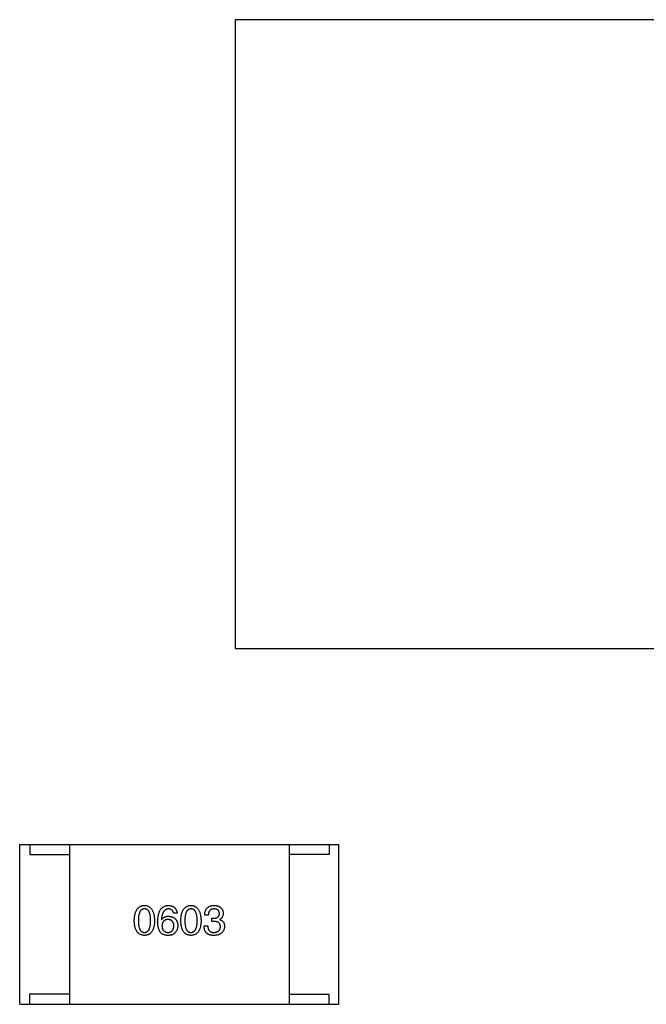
# Model space of a CAD drawing. Header units: millimetres. Extents: x 344 to 667, y 229 to 335.
# Tile 124 of 206: x 617.41 to 620.55, y 278.23 to 283.17. Entities that reach past the tile are written whole.
import ezdxf

# ---------------------------------------------------------------- set-up
doc = ezdxf.new("R2010")
doc.units = ezdxf.units.MM
doc.header["$LTSCALE"] = 0.5
doc.layers.get('0').update_dxf_attribs({"linetype": 'CONTINUOUS'})

msp = doc.modelspace()

# ---------------------------------------------------------------- linework, layer by layer
at = {"linetype": 'Continuous'}
for p, q in [((618.4855, 283.1663), (618.4852, 280.0163)), ((621.5855, 283.166), (618.4855, 283.1663)), ((618.4852, 280.0163), (621.5852, 280.016)), ((617.4052, 278.233), (617.4053, 279.033)), ((617.4053, 279.033), (619.0053, 279.0328)), ((617.4553, 279.033), (617.4553, 278.983)), ((617.6553, 279.0329), (617.6552, 278.2329)), ((618.7553, 279.0328), (618.7552, 278.2328)), ((618.9553, 279.0328), (618.9553, 278.9828)), ((619.0052, 278.2328), (619.0053, 279.0328)), ((617.4553, 278.983), (617.6553, 278.9829)), ((618.9553, 278.9828), (618.7553, 278.9828)), ((618.1157, 278.6568), (618.1166, 278.6559)), ((618.1944, 278.6887), (618.1764, 278.6887)), ((618.3505, 278.6797), (618.3325, 278.6797)), ((618.3686, 278.6641), (618.3784, 278.6641)), ((618.3686, 278.6485), (618.3686, 278.6641)), ((618.3776, 278.6485), (618.3686, 278.6485)), ((618.4071, 278.6584), (618.4071, 278.6576)), ((618.3292, 278.6256), (618.3481, 278.6256)), ((617.6552, 278.2829), (617.4552, 278.283)), ((617.4552, 278.283), (617.4552, 278.233)), ((618.7552, 278.2828), (618.9552, 278.2828)), ((618.9552, 278.2828), (618.9552, 278.2328)), ((617.4052, 278.233), (619.0052, 278.2328))]:
    msp.add_line(p, q, dxfattribs=at)
for points, knots in [([(617.9795, 278.6519), (617.9796, 278.6549), (617.9798, 278.6608), (617.9806, 278.6694), (617.9817, 278.6774), (617.9832, 278.6848), (617.985, 278.6916), (617.9873, 278.6978), (617.9899, 278.7035), (617.9929, 278.7086), (617.9962, 278.7131), (618, 278.717), (618.0041, 278.7204), (618.0087, 278.7231), (618.0136, 278.7252), (618.0188, 278.7269), (618.0244, 278.7278), (618.0283, 278.728), (618.0303, 278.7281)], [0, 0, 0, 0, 0.088823, 0.172287, 0.250296, 0.323438, 0.392244, 0.456221, 0.516635, 0.573871, 0.628, 0.680335, 0.731489, 0.782557, 0.834044, 0.886738, 0.942089, 1, 1, 1, 1]), ([(618.0303, 278.7109), (618.0291, 278.7108), (618.0267, 278.7107), (618.0232, 278.7101), (618.02, 278.7089), (618.017, 278.7073), (618.0142, 278.7051), (618.0117, 278.7026), (618.0095, 278.6996), (618.0075, 278.6961), (618.0057, 278.6921), (618.0041, 278.6877), (618.0029, 278.6829), (618.0018, 278.6776), (618.001, 278.6718), (618.0004, 278.6655), (618, 278.6589), (618, 278.6542), (618, 278.6519)], [0, 0, 0, 0, 0.049764, 0.097007, 0.143217, 0.188577, 0.235116, 0.282997, 0.333719, 0.387776, 0.445989, 0.508679, 0.576563, 0.649481, 0.728235, 0.812722, 0.903548, 1, 1, 1, 1]), ([(618.0303, 278.7281), (618.0323, 278.728), (618.0361, 278.7277), (618.0416, 278.7267), (618.0468, 278.725), (618.0517, 278.7228), (618.0561, 278.72), (618.0602, 278.7167), (618.064, 278.7127), (618.0673, 278.7082), (618.0703, 278.7031), (618.073, 278.6975), (618.0752, 278.6912), (618.0771, 278.6845), (618.0787, 278.6771), (618.0799, 278.6692), (618.0807, 278.6607), (618.081, 278.6549), (618.0811, 278.6519)], [0, 0, 0, 0, 0.057415, 0.112361, 0.16496, 0.216437, 0.267441, 0.318839, 0.371478, 0.426325, 0.483626, 0.544235, 0.608673, 0.677374, 0.750405, 0.828394, 0.911525, 1, 1, 1, 1]), ([(618.0615, 278.6519), (618.0614, 278.6542), (618.0614, 278.6588), (618.061, 278.6655), (618.0604, 278.6718), (618.0596, 278.6776), (618.0585, 278.6829), (618.0572, 278.6877), (618.0556, 278.6921), (618.0538, 278.6961), (618.0517, 278.6995), (618.0494, 278.7026), (618.0468, 278.7051), (618.044, 278.7073), (618.0409, 278.7089), (618.0376, 278.7101), (618.034, 278.7107), (618.0316, 278.7108), (618.0303, 278.7109)], [0, 0, 0, 0, 0.095719, 0.185854, 0.269738, 0.347952, 0.420315, 0.487894, 0.550245, 0.608186, 0.662454, 0.713283, 0.761375, 0.808209, 0.854301, 0.901312, 0.949396, 1, 1, 1, 1]), ([(618.0969, 278.6486), (618.097, 278.6517), (618.0972, 278.6578), (618.098, 278.6667), (618.0992, 278.6749), (618.1008, 278.6826), (618.1027, 278.6897), (618.1051, 278.6962), (618.1079, 278.7021), (618.1111, 278.7074), (618.1147, 278.7121), (618.1187, 278.7162), (618.1231, 278.7197), (618.1279, 278.7226), (618.1331, 278.7249), (618.1387, 278.7266), (618.1447, 278.7277), (618.1489, 278.7279), (618.151, 278.7281)], [0, 0, 0, 0, 0.087517, 0.169686, 0.246944, 0.319347, 0.387088, 0.450961, 0.511075, 0.567974, 0.622351, 0.675039, 0.726853, 0.778688, 0.83093, 0.884738, 0.941043, 1, 1, 1, 1]), ([(618.151, 278.7109), (618.1497, 278.7108), (618.1471, 278.7106), (618.1435, 278.7097), (618.14, 278.7086), (618.1368, 278.7069), (618.1337, 278.7049), (618.131, 278.7025), (618.1284, 278.6997), (618.1261, 278.6965), (618.124, 278.6929), (618.1221, 278.6889), (618.1205, 278.6845), (618.1191, 278.6797), (618.1179, 278.6745), (618.117, 278.669), (618.1162, 278.663), (618.1159, 278.6589), (618.1157, 278.6568)], [0, 0, 0, 0, 0.054741, 0.107075, 0.158339, 0.208382, 0.258772, 0.310045, 0.362765, 0.417822, 0.475982, 0.537466, 0.602901, 0.673037, 0.747247, 0.826291, 0.910782, 1, 1, 1, 1]), ([(618.151, 278.7281), (618.1526, 278.7279), (618.1557, 278.7277), (618.1602, 278.727), (618.1645, 278.726), (618.1684, 278.7248), (618.1721, 278.7233), (618.1756, 278.7215), (618.1787, 278.7194), (618.1816, 278.7171), (618.1842, 278.7145), (618.1864, 278.7116), (618.1885, 278.7084), (618.1903, 278.705), (618.1918, 278.7013), (618.1929, 278.6974), (618.1939, 278.6931), (618.1942, 278.6902), (618.1944, 278.6887)], [0, 0, 0, 0, 0.073784, 0.144317, 0.211047, 0.274818, 0.336501, 0.395724, 0.453465, 0.510016, 0.566585, 0.622844, 0.680328, 0.739335, 0.800408, 0.863904, 0.93053, 1, 1, 1, 1]), ([(618.1764, 278.6887), (618.176, 278.6905), (618.1753, 278.6938), (618.1734, 278.6984), (618.1711, 278.7022), (618.1681, 278.7054), (618.1646, 278.7079), (618.1605, 278.7096), (618.1559, 278.7107), (618.1527, 278.7108), (618.151, 278.7109)], [0, 0, 0, 0, 0.1439, 0.274233, 0.394478, 0.509388, 0.621911, 0.738504, 0.863414, 1, 1, 1, 1]), ([(618.2126, 278.6518), (618.2127, 278.6549), (618.2129, 278.6608), (618.2137, 278.6694), (618.2148, 278.6773), (618.2163, 278.6847), (618.2182, 278.6916), (618.2204, 278.6978), (618.223, 278.7035), (618.226, 278.7086), (618.2294, 278.7131), (618.2332, 278.717), (618.2373, 278.7204), (618.2418, 278.7231), (618.2467, 278.7252), (618.252, 278.7268), (618.2576, 278.7278), (618.2615, 278.728), (618.2635, 278.7281)], [0, 0, 0, 0, 0.088823, 0.172287, 0.250296, 0.323438, 0.392244, 0.456221, 0.516635, 0.573871, 0.628, 0.680335, 0.731489, 0.782557, 0.834044, 0.886738, 0.942089, 1, 1, 1, 1]), ([(618.2635, 278.7109), (618.2622, 278.7108), (618.2598, 278.7107), (618.2564, 278.71), (618.2531, 278.7089), (618.2501, 278.7072), (618.2474, 278.7051), (618.2449, 278.7026), (618.2426, 278.6995), (618.2406, 278.696), (618.2388, 278.6921), (618.2373, 278.6877), (618.2361, 278.6828), (618.2349, 278.6775), (618.2341, 278.6718), (618.2336, 278.6655), (618.2332, 278.6588), (618.2332, 278.6542), (618.2331, 278.6518)], [0, 0, 0, 0, 0.049764, 0.097007, 0.143217, 0.188577, 0.235116, 0.282997, 0.333719, 0.387776, 0.445989, 0.508679, 0.576563, 0.649481, 0.728235, 0.812722, 0.903548, 1, 1, 1, 1]), ([(618.2635, 278.7281), (618.2654, 278.7279), (618.2693, 278.7277), (618.2748, 278.7266), (618.28, 278.725), (618.2848, 278.7228), (618.2893, 278.72), (618.2934, 278.7166), (618.2971, 278.7127), (618.3005, 278.7082), (618.3035, 278.7031), (618.3061, 278.6974), (618.3084, 278.6912), (618.3103, 278.6844), (618.3118, 278.6771), (618.313, 278.6692), (618.3139, 278.6607), (618.3141, 278.6548), (618.3143, 278.6518)], [0, 0, 0, 0, 0.057415, 0.112361, 0.16496, 0.216437, 0.267441, 0.318839, 0.371478, 0.426325, 0.483626, 0.544235, 0.608673, 0.677374, 0.750405, 0.828394, 0.911525, 1, 1, 1, 1]), ([(618.2946, 278.6518), (618.2946, 278.6542), (618.2945, 278.6588), (618.2942, 278.6655), (618.2936, 278.6718), (618.2927, 278.6775), (618.2917, 278.6828), (618.2903, 278.6877), (618.2888, 278.6921), (618.287, 278.6961), (618.2848, 278.6995), (618.2826, 278.7026), (618.28, 278.7051), (618.2772, 278.7072), (618.2741, 278.7089), (618.2707, 278.71), (618.2672, 278.7107), (618.2647, 278.7108), (618.2635, 278.7109)], [0, 0, 0, 0, 0.095719, 0.185854, 0.269738, 0.347952, 0.420315, 0.487894, 0.550245, 0.608186, 0.662454, 0.713283, 0.761375, 0.808209, 0.854301, 0.901312, 0.949396, 1, 1, 1, 1]), ([(618.3325, 278.6797), (618.3326, 278.6816), (618.3327, 278.6854), (618.3333, 278.6908), (618.3343, 278.6958), (618.3357, 278.7005), (618.3374, 278.7048), (618.3395, 278.7088), (618.3419, 278.7124), (618.3447, 278.7156), (618.3479, 278.7185), (618.3514, 278.721), (618.3553, 278.7231), (618.3596, 278.7248), (618.3642, 278.7262), (618.3692, 278.7272), (618.3745, 278.7279), (618.3782, 278.728), (618.38, 278.7281)], [0, 0, 0, 0, 0.074804, 0.144899, 0.211458, 0.274554, 0.334363, 0.392059, 0.448123, 0.503024, 0.558154, 0.613471, 0.670844, 0.729926, 0.792003, 0.857405, 0.926768, 1, 1, 1, 1]), ([(618.3792, 278.7108), (618.3781, 278.7108), (618.3759, 278.7108), (618.3727, 278.7104), (618.3698, 278.7098), (618.367, 278.709), (618.3644, 278.7079), (618.3621, 278.7065), (618.36, 278.7049), (618.3581, 278.7031), (618.3564, 278.701), (618.3549, 278.6987), (618.3536, 278.6961), (618.3526, 278.6933), (618.3517, 278.6902), (618.3511, 278.6869), (618.3507, 278.6834), (618.3506, 278.681), (618.3505, 278.6797)], [0, 0, 0, 0, 0.069877, 0.136363, 0.198671, 0.257968, 0.315462, 0.370709, 0.425568, 0.479847, 0.535753, 0.592303, 0.651386, 0.713311, 0.778642, 0.84836, 0.921866, 1, 1, 1, 1]), ([(618.4063, 278.6879), (618.4062, 278.6888), (618.406, 278.6905), (618.4055, 278.6931), (618.4049, 278.6954), (618.404, 278.6976), (618.403, 278.6997), (618.4017, 278.7015), (618.4003, 278.7032), (618.3987, 278.7047), (618.3969, 278.7061), (618.3949, 278.7073), (618.3928, 278.7083), (618.3904, 278.7092), (618.3879, 278.7098), (618.3852, 278.7103), (618.3823, 278.7107), (618.3803, 278.7108), (618.3792, 278.7108)], [0, 0, 0, 0, 0.067655, 0.132224, 0.194132, 0.253145, 0.309858, 0.366002, 0.421361, 0.47702, 0.532632, 0.590536, 0.65067, 0.713258, 0.779588, 0.848803, 0.921949, 1, 1, 1, 1]), ([(618.38, 278.7281), (618.3818, 278.728), (618.3851, 278.7278), (618.39, 278.7271), (618.3945, 278.7263), (618.3988, 278.7251), (618.4027, 278.7237), (618.4063, 278.7219), (618.4097, 278.72), (618.4126, 278.7177), (618.4153, 278.7151), (618.4177, 278.7123), (618.4197, 278.7091), (618.4215, 278.7058), (618.4229, 278.7021), (618.4239, 278.6981), (618.4247, 278.6939), (618.425, 278.691), (618.4251, 278.6895)], [0, 0, 0, 0, 0.077845, 0.151584, 0.221397, 0.287366, 0.350104, 0.410398, 0.467998, 0.524388, 0.579979, 0.635152, 0.690917, 0.747936, 0.806661, 0.867861, 0.932479, 1, 1, 1, 1]), ([(618.0303, 278.5781), (618.0283, 278.5782), (618.0244, 278.5784), (618.0188, 278.5793), (618.0136, 278.5808), (618.0087, 278.5829), (618.0041, 278.5855), (618, 278.5888), (617.9962, 278.5926), (617.9929, 278.597), (617.9899, 278.6019), (617.9873, 278.6074), (617.985, 278.6134), (617.9832, 278.62), (617.9816, 278.6272), (617.9806, 278.6349), (617.9798, 278.6432), (617.9796, 278.6489), (617.9795, 278.6519)], [0, 0, 0, 0, 0.059135, 0.115606, 0.169241, 0.221578, 0.273261, 0.324749, 0.377329, 0.431642, 0.488541, 0.548597, 0.612232, 0.680174, 0.752504, 0.829777, 0.912307, 1, 1, 1, 1]), ([(618, 278.6519), (618, 278.6495), (618, 278.6449), (618.0004, 278.6382), (618.001, 278.6319), (618.0018, 278.6262), (618.0029, 278.6209), (618.0041, 278.616), (618.0057, 278.6116), (618.0075, 278.6077), (618.0095, 278.6042), (618.0117, 278.6011), (618.0142, 278.5986), (618.017, 278.5965), (618.02, 278.5948), (618.0232, 278.5937), (618.0267, 278.593), (618.0291, 278.5929), (618.0303, 278.5928)], [0, 0, 0, 0, 0.096457, 0.187288, 0.27178, 0.350132, 0.423455, 0.491343, 0.554037, 0.612253, 0.666313, 0.717038, 0.764921, 0.811214, 0.856775, 0.902988, 0.950234, 1, 1, 1, 1]), ([(618.0303, 278.5928), (618.0316, 278.5929), (618.034, 278.5931), (618.0376, 278.5938), (618.0409, 278.5951), (618.044, 278.5968), (618.0468, 278.5989), (618.0494, 278.6015), (618.0517, 278.6046), (618.0538, 278.608), (618.0556, 278.612), (618.0572, 278.6164), (618.0585, 278.6212), (618.0596, 278.6265), (618.0604, 278.6322), (618.061, 278.6383), (618.0614, 278.6449), (618.0614, 278.6495), (618.0615, 278.6519)], [0, 0, 0, 0, 0.050879, 0.099377, 0.146973, 0.193618, 0.240619, 0.289461, 0.34047, 0.395283, 0.453059, 0.515633, 0.582666, 0.655287, 0.732971, 0.815933, 0.905166, 1, 1, 1, 1]), ([(618.0811, 278.6519), (618.081, 278.6489), (618.0808, 278.6432), (618.0801, 278.6349), (618.079, 278.6272), (618.0774, 278.62), (618.0756, 278.6134), (618.0733, 278.6074), (618.0707, 278.6019), (618.0677, 278.5969), (618.0644, 278.5926), (618.0606, 278.5888), (618.0565, 278.5855), (618.052, 278.5829), (618.0471, 278.5808), (618.0418, 278.5793), (618.0362, 278.5784), (618.0323, 278.5782), (618.0303, 278.5781)], [0, 0, 0, 0, 0.08769, 0.170218, 0.24749, 0.319818, 0.387758, 0.451391, 0.511445, 0.568185, 0.622681, 0.67526, 0.726746, 0.778428, 0.830764, 0.884397, 0.940866, 1, 1, 1, 1]), ([(618.1075, 278.5978), (618.1067, 278.5993), (618.1049, 278.6025), (618.1027, 278.6078), (618.1009, 278.6134), (618.0995, 278.6196), (618.0983, 278.6262), (618.0975, 278.6332), (618.0969, 278.6408), (618.0969, 278.6459), (618.0969, 278.6486)], [0, 0, 0, 0, 0.101889, 0.209155, 0.322694, 0.442863, 0.569758, 0.70479, 0.848502, 1, 1, 1, 1]), ([(618.1166, 278.6559), (618.1174, 278.6574), (618.1191, 278.6602), (618.1223, 278.6639), (618.1259, 278.667), (618.1301, 278.6696), (618.1347, 278.6716), (618.1397, 278.673), (618.1452, 278.6738), (618.149, 278.6739), (618.151, 278.674)], [0, 0, 0, 0, 0.122276, 0.239997, 0.35611, 0.473903, 0.59404, 0.720428, 0.855383, 1, 1, 1, 1]), ([(618.1485, 278.6576), (618.1474, 278.6575), (618.1451, 278.6574), (618.1418, 278.657), (618.1387, 278.6563), (618.1359, 278.6553), (618.1332, 278.6542), (618.1308, 278.6527), (618.1286, 278.6511), (618.1266, 278.6492), (618.1247, 278.6471), (618.1232, 278.6447), (618.1218, 278.6421), (618.1207, 278.6393), (618.1197, 278.6362), (618.119, 278.6329), (618.1184, 278.6293), (618.1183, 278.6269), (618.1182, 278.6256)], [0, 0, 0, 0, 0.070453, 0.136523, 0.199866, 0.260392, 0.318446, 0.374657, 0.430182, 0.485556, 0.541071, 0.598396, 0.657208, 0.718642, 0.783247, 0.851631, 0.923928, 1, 1, 1, 1]), ([(618.178, 278.6264), (618.1779, 278.6277), (618.1778, 278.63), (618.1773, 278.6335), (618.1765, 278.6367), (618.1756, 278.6397), (618.1745, 278.6425), (618.1732, 278.645), (618.1716, 278.6473), (618.1699, 278.6494), (618.1679, 278.6512), (618.1658, 278.6529), (618.1634, 278.6542), (618.1608, 278.6554), (618.158, 278.6563), (618.155, 278.657), (618.1518, 278.6574), (618.1496, 278.6575), (618.1485, 278.6576)], [0, 0, 0, 0, 0.076288, 0.14871, 0.216387, 0.281386, 0.342528, 0.402111, 0.4591, 0.514852, 0.569974, 0.625644, 0.682226, 0.740156, 0.800362, 0.863471, 0.930116, 1, 1, 1, 1]), ([(618.151, 278.674), (618.1528, 278.6738), (618.1564, 278.6735), (618.1615, 278.6726), (618.1663, 278.6714), (618.1708, 278.6699), (618.1749, 278.6681), (618.1787, 278.666), (618.1821, 278.6635), (618.1852, 278.6607), (618.188, 278.6576), (618.1904, 278.6542), (618.1925, 278.6505), (618.1943, 278.6464), (618.1956, 278.6421), (618.1967, 278.6374), (618.1974, 278.6324), (618.1976, 278.629), (618.1977, 278.6273)], [0, 0, 0, 0, 0.074228, 0.144548, 0.211288, 0.274576, 0.335162, 0.393915, 0.450599, 0.506657, 0.562409, 0.618617, 0.676096, 0.735061, 0.79654, 0.860906, 0.928473, 1, 1, 1, 1]), ([(618.2635, 278.5781), (618.2615, 278.5782), (618.2576, 278.5783), (618.252, 278.5793), (618.2467, 278.5808), (618.2418, 278.5829), (618.2373, 278.5855), (618.2331, 278.5888), (618.2294, 278.5925), (618.2261, 278.5969), (618.223, 278.6018), (618.2204, 278.6074), (618.2182, 278.6134), (618.2163, 278.62), (618.2148, 278.6272), (618.2137, 278.6349), (618.2129, 278.6432), (618.2127, 278.6489), (618.2126, 278.6518)], [0, 0, 0, 0, 0.059135, 0.115606, 0.169241, 0.221578, 0.273261, 0.324749, 0.377329, 0.431642, 0.488541, 0.548597, 0.612232, 0.680174, 0.752504, 0.829777, 0.912307, 1, 1, 1, 1]), ([(618.2331, 278.6518), (618.2332, 278.6495), (618.2332, 278.6448), (618.2336, 278.6381), (618.2341, 278.6319), (618.2349, 278.6261), (618.236, 278.6208), (618.2373, 278.616), (618.2388, 278.6116), (618.2406, 278.6076), (618.2426, 278.6041), (618.2449, 278.6011), (618.2474, 278.5985), (618.2501, 278.5965), (618.2531, 278.5948), (618.2564, 278.5936), (618.2598, 278.593), (618.2622, 278.5929), (618.2635, 278.5928)], [0, 0, 0, 0, 0.096457, 0.187288, 0.27178, 0.350132, 0.423455, 0.491343, 0.554037, 0.612253, 0.666313, 0.717038, 0.764921, 0.811214, 0.856775, 0.902988, 0.950234, 1, 1, 1, 1]), ([(618.2635, 278.5928), (618.2647, 278.5929), (618.2672, 278.5931), (618.2707, 278.5938), (618.2741, 278.5951), (618.2771, 278.5968), (618.28, 278.5989), (618.2825, 278.6015), (618.2849, 278.6045), (618.2869, 278.608), (618.2888, 278.612), (618.2903, 278.6163), (618.2917, 278.6212), (618.2927, 278.6264), (618.2936, 278.6322), (618.2942, 278.6383), (618.2945, 278.6449), (618.2946, 278.6495), (618.2946, 278.6518)], [0, 0, 0, 0, 0.050879, 0.099377, 0.146973, 0.193618, 0.240619, 0.289461, 0.34047, 0.395283, 0.453059, 0.515633, 0.582666, 0.655287, 0.732971, 0.815933, 0.905166, 1, 1, 1, 1]), ([(618.3143, 278.6518), (618.3142, 278.6489), (618.314, 278.6432), (618.3132, 278.6349), (618.3121, 278.6271), (618.3106, 278.62), (618.3087, 278.6134), (618.3065, 278.6073), (618.3039, 278.6019), (618.3009, 278.5969), (618.2975, 278.5926), (618.2938, 278.5887), (618.2896, 278.5855), (618.2851, 278.5829), (618.2802, 278.5808), (618.275, 278.5793), (618.2693, 278.5783), (618.2654, 278.5782), (618.2635, 278.5781)], [0, 0, 0, 0, 0.08769, 0.170218, 0.24749, 0.319818, 0.387758, 0.451391, 0.511445, 0.568185, 0.622681, 0.67526, 0.726746, 0.778428, 0.830764, 0.884397, 0.940866, 1, 1, 1, 1]), ([(618.4112, 278.6215), (618.4112, 278.6226), (618.4111, 278.6247), (618.4107, 278.6278), (618.4101, 278.6307), (618.4092, 278.6333), (618.408, 278.6358), (618.4065, 278.638), (618.4048, 278.64), (618.4028, 278.6418), (618.4005, 278.6434), (618.3981, 278.6448), (618.3953, 278.646), (618.3922, 278.6469), (618.3889, 278.6477), (618.3854, 278.6482), (618.3816, 278.6485), (618.3789, 278.6485), (618.3776, 278.6485)], [0, 0, 0, 0, 0.066518, 0.129194, 0.188613, 0.245254, 0.300032, 0.353805, 0.407079, 0.461108, 0.516272, 0.574141, 0.634837, 0.699275, 0.767504, 0.840272, 0.917505, 1, 1, 1, 1]), ([(618.3784, 278.6641), (618.3795, 278.6642), (618.3816, 278.6643), (618.3847, 278.6646), (618.3876, 278.6652), (618.3903, 278.6659), (618.3927, 278.6667), (618.395, 278.6678), (618.397, 278.669), (618.3989, 278.6704), (618.4006, 278.672), (618.402, 278.6738), (618.4033, 278.6757), (618.4043, 278.6778), (618.4051, 278.6801), (618.4057, 278.6825), (618.4061, 278.6851), (618.4062, 278.687), (618.4063, 278.6879)], [0, 0, 0, 0, 0.079415, 0.154091, 0.22508, 0.29186, 0.355026, 0.415127, 0.472418, 0.528511, 0.583551, 0.638361, 0.693547, 0.750023, 0.807857, 0.868401, 0.932259, 1, 1, 1, 1]), ([(618.4251, 278.6895), (618.4251, 278.6877), (618.425, 278.6841), (618.4241, 278.679), (618.4227, 278.6744), (618.4208, 278.6702), (618.4182, 278.6665), (618.415, 278.6633), (618.4113, 278.6605), (618.4085, 278.6591), (618.4071, 278.6584)], [0, 0, 0, 0, 0.143686, 0.277942, 0.40333, 0.521785, 0.638573, 0.755208, 0.874773, 1, 1, 1, 1]), ([(618.4071, 278.6576), (618.4081, 278.6572), (618.41, 278.6566), (618.4128, 278.6555), (618.4154, 278.6542), (618.4178, 278.6528), (618.42, 278.6511), (618.4221, 278.6494), (618.4239, 278.6475), (618.4256, 278.6455), (618.427, 278.6433), (618.4283, 278.641), (618.4293, 278.6385), (618.4302, 278.6359), (618.4309, 278.6331), (618.4313, 278.6302), (618.4316, 278.6271), (618.4317, 278.625), (618.4317, 278.624)], [0, 0, 0, 0, 0.069445, 0.136039, 0.200011, 0.261745, 0.322328, 0.381403, 0.438864, 0.496655, 0.554398, 0.612391, 0.672266, 0.733005, 0.79604, 0.861293, 0.928785, 1, 1, 1, 1]), ([(618.1461, 278.5781), (618.144, 278.5782), (618.14, 278.5784), (618.1342, 278.5795), (618.1287, 278.5811), (618.1237, 278.5833), (618.119, 278.5861), (618.1148, 278.5894), (618.1108, 278.5933), (618.1087, 278.5962), (618.1075, 278.5978)], [0, 0, 0, 0, 0.137449, 0.267856, 0.393219, 0.514735, 0.63397, 0.753734, 0.874967, 1, 1, 1, 1]), ([(618.1182, 278.6256), (618.1183, 278.6243), (618.1184, 278.6218), (618.119, 278.6182), (618.1197, 278.6148), (618.1207, 278.6116), (618.1218, 278.6087), (618.1233, 278.606), (618.1249, 278.6036), (618.1268, 278.6014), (618.1288, 278.5995), (618.1311, 278.5978), (618.1336, 278.5963), (618.1363, 278.5951), (618.1393, 278.5942), (618.1424, 278.5935), (618.1458, 278.593), (618.1481, 278.5929), (618.1493, 278.5928)], [0, 0, 0, 0, 0.076467, 0.148148, 0.216496, 0.280559, 0.342274, 0.401168, 0.458322, 0.514073, 0.569257, 0.62465, 0.68124, 0.739113, 0.799947, 0.862804, 0.929597, 1, 1, 1, 1]), ([(618.1493, 278.5928), (618.1504, 278.5929), (618.1526, 278.5931), (618.1557, 278.5937), (618.1586, 278.5944), (618.1613, 278.5955), (618.1638, 278.5968), (618.1661, 278.5983), (618.1682, 278.6), (618.1701, 278.602), (618.1718, 278.6043), (618.1733, 278.6067), (618.1746, 278.6094), (618.1757, 278.6124), (618.1766, 278.6156), (618.1773, 278.619), (618.1778, 278.6226), (618.1779, 278.6251), (618.178, 278.6264)], [0, 0, 0, 0, 0.066682, 0.130303, 0.190802, 0.248749, 0.30534, 0.361219, 0.415721, 0.471765, 0.528279, 0.586428, 0.64659, 0.710143, 0.776461, 0.846692, 0.921137, 1, 1, 1, 1]), ([(618.1977, 278.6273), (618.1977, 278.6255), (618.1976, 278.6221), (618.1969, 278.617), (618.1957, 278.6121), (618.1941, 278.6073), (618.192, 278.6028), (618.1895, 278.5984), (618.1864, 278.5942), (618.1841, 278.5917), (618.1829, 278.5904)], [0, 0, 0, 0, 0.12904, 0.253809, 0.377066, 0.499122, 0.621469, 0.744665, 0.870607, 1, 1, 1, 1]), ([(618.3513, 278.583), (618.3505, 278.5834), (618.3487, 278.5842), (618.3463, 278.5858), (618.344, 278.5874), (618.3419, 278.5893), (618.34, 278.5913), (618.3382, 278.5936), (618.3366, 278.596), (618.3351, 278.5986), (618.3338, 278.6013), (618.3326, 278.6043), (618.3317, 278.6074), (618.3309, 278.6107), (618.3302, 278.6142), (618.3297, 278.6178), (618.3294, 278.6216), (618.3293, 278.6243), (618.3292, 278.6256)], [0, 0, 0, 0, 0.056906, 0.113264, 0.168825, 0.223843, 0.279195, 0.335267, 0.392098, 0.450414, 0.51054, 0.572219, 0.636652, 0.703156, 0.773102, 0.845505, 0.921063, 1, 1, 1, 1]), ([(618.3481, 278.6256), (618.3481, 278.6243), (618.3482, 278.6217), (618.3487, 278.618), (618.3493, 278.6145), (618.3503, 278.6113), (618.3514, 278.6083), (618.3528, 278.6056), (618.3544, 278.6032), (618.3562, 278.601), (618.3583, 278.5991), (618.3606, 278.5974), (618.3631, 278.5959), (618.3659, 278.5948), (618.3689, 278.5939), (618.3721, 278.5933), (618.3756, 278.5929), (618.378, 278.5928), (618.3792, 278.5928)], [0, 0, 0, 0, 0.07723, 0.149593, 0.217944, 0.282232, 0.34411, 0.402297, 0.458791, 0.513966, 0.568538, 0.623291, 0.679957, 0.737243, 0.798142, 0.86118, 0.928728, 1, 1, 1, 1]), ([(618.4317, 278.624), (618.4315, 278.6222), (618.4313, 278.6187), (618.4304, 278.6136), (618.4292, 278.6089), (618.4275, 278.6045), (618.4255, 278.6004), (618.4231, 278.5967), (618.4203, 278.5933), (618.4172, 278.5903), (618.4136, 278.5875), (618.4097, 278.5852), (618.4054, 278.5831), (618.4007, 278.5815), (618.3957, 278.5801), (618.3903, 278.579), (618.3844, 278.5783), (618.3804, 278.5782), (618.3784, 278.5781)], [0, 0, 0, 0, 0.068236, 0.132937, 0.194125, 0.253174, 0.310181, 0.365986, 0.421096, 0.476216, 0.532352, 0.590232, 0.649824, 0.71274, 0.778406, 0.848058, 0.921922, 1, 1, 1, 1]), ([(618.3792, 278.5928), (618.3804, 278.5929), (618.3828, 278.5931), (618.3863, 278.5936), (618.3895, 278.5943), (618.3925, 278.5951), (618.3953, 278.5962), (618.3979, 278.5976), (618.4003, 278.599), (618.4024, 278.6007), (618.4043, 278.6027), (618.406, 278.6047), (618.4074, 278.6071), (618.4086, 278.6096), (618.4096, 278.6123), (618.4104, 278.6152), (618.4109, 278.6183), (618.4111, 278.6204), (618.4112, 278.6215)], [0, 0, 0, 0, 0.076694, 0.149502, 0.218019, 0.283183, 0.345589, 0.405199, 0.462852, 0.519478, 0.575313, 0.630559, 0.687006, 0.744638, 0.804006, 0.866059, 0.931486, 1, 1, 1, 1]), ([(618.1829, 278.5904), (618.182, 278.5893), (618.1801, 278.5872), (618.1766, 278.5846), (618.1727, 278.5824), (618.1683, 278.5806), (618.1634, 278.5793), (618.1581, 278.5784), (618.1522, 278.578), (618.1482, 278.578), (618.1461, 278.5781)], [0, 0, 0, 0, 0.105033, 0.21147, 0.321511, 0.438526, 0.563605, 0.698055, 0.843218, 1, 1, 1, 1]), ([(618.3784, 278.5781), (618.377, 278.5781), (618.3743, 278.5781), (618.3703, 278.5783), (618.3666, 278.5787), (618.3631, 278.5793), (618.3598, 278.5799), (618.3568, 278.5808), (618.3539, 278.5818), (618.3522, 278.5826), (618.3513, 278.583)], [0, 0, 0, 0, 0.15115, 0.29371, 0.429149, 0.55661, 0.677302, 0.791017, 0.898045, 1, 1, 1, 1])]:
    msp.add_open_spline(points, degree=3, knots=knots, dxfattribs=at)

doc.saveas('drawing.dxf')
